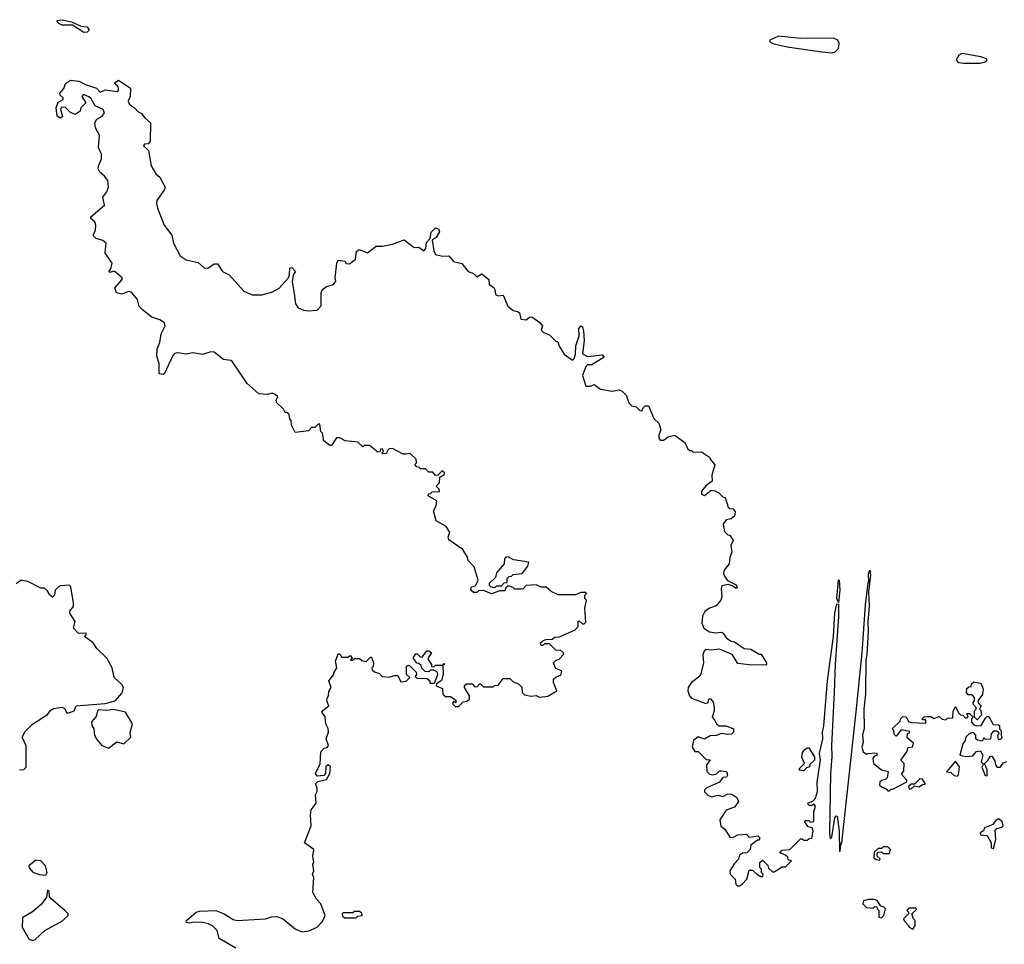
# Model space of a CAD drawing. Extents: x 2219101 to 2444320, y 201258 to 358766.
# Tile 129 of 256: x 2333247 to 2339210, y 270860 to 276459. Entities that reach past the tile are written whole.
import ezdxf

# ---------------------------------------------------------------- set-up
doc = ezdxf.new("R2010")
doc.units = 0

msp = doc.modelspace()

# ---------------------------------------------------------------- linework, layer by layer
at = {"layer": '0CON10XD'}
for points in [[(2333635, 276380.8), (2333566.1, 276426.1), (2333505, 276425.7), (2333484.2, 276435), (2333474.4, 276445), (2333474.4, 276455), (2333505, 276458.9), (2333560, 276445), (2333618.8, 276418.8), (2333655, 276415.7), (2333667.1, 276395), (2333655, 276382.9), (2333635, 276380.8)], [(2338165, 276258.5), (2338185, 276263.3), (2338205, 276284.4), (2338208.8, 276315), (2338202, 276335), (2338176.2, 276346.2), (2337975, 276344.9), (2337841.8, 276358.2), (2337788.8, 276335), (2337788.8, 276325), (2337808, 276315), (2337893.8, 276293.8), (2338105, 276263.6), (2338165, 276258.5)], [(2338964.5, 276195.5), (2339063.9, 276196.1), (2339095, 276204.5), (2339106.2, 276215), (2339101.2, 276221.2), (2339068, 276235), (2338955, 276253.3), (2338933.6, 276245), (2338918.9, 276215), (2338930.3, 276200.3), (2338964.5, 276195.5)], [(2335585, 273827.5), (2335568.3, 273828.3), (2335505, 273862.5), (2335485, 273860), (2335471.7, 273848.3), (2335468.3, 273831.7), (2335445, 273830), (2335440, 273835), (2335450, 273845), (2335445, 273860), (2335431.7, 273858.3), (2335428.3, 273841.7), (2335415, 273840), (2335365, 273880), (2335335, 273880), (2335325, 273872.5), (2335295, 273900), (2335218.3, 273908.3), (2335185, 273927.5), (2335165, 273927.5), (2335135, 273880), (2335125, 273880), (2335088.3, 273908.3), (2335080, 273955), (2335070, 273965), (2335065, 274010), (2335055, 274010), (2335035, 273990), (2335015, 273990), (2334995, 273970), (2334915, 273960), (2334893, 274003), (2334891.7, 274031.7), (2334883, 274043), (2334878.3, 274068.3), (2334865, 274080), (2334855, 274080), (2334845, 274100), (2334801.7, 274141.7), (2334800, 274155), (2334810, 274175), (2334795, 274190), (2334775, 274196.7), (2334745, 274190), (2334695, 274192.5), (2334625, 274255.6), (2334535, 274387.1), (2334525, 274395.5), (2334482.1, 274402.1), (2334423.8, 274445), (2334405, 274446.9), (2334355, 274432.4), (2334295, 274442), (2334255, 274433.9), (2334205, 274441.9), (2334185, 274437.5), (2334173.5, 274426.5), (2334125, 274317.5), (2334115, 274310), (2334092.5, 274315), (2334091.9, 274375), (2334077, 274423), (2334080.5, 274465), (2334096.1, 274503.9), (2334103.4, 274556.6), (2334127.8, 274605), (2334125, 274623.8), (2334095, 274642.1), (2334047.1, 274657.1), (2333991.2, 274701.2), (2333970.4, 274725), (2333959.5, 274765), (2333925, 274810), (2333905, 274812.2), (2333865, 274796.7), (2333834.2, 274804.2), (2333823.3, 274835), (2333867.5, 274885), (2333867.5, 274895), (2333825, 274932), (2333813.9, 274936.1), (2333795, 274927.5), (2333787.5, 274935), (2333798.8, 274951.2), (2333807.1, 274985), (2333764.4, 275045), (2333771.2, 275105), (2333751.2, 275121.2), (2333710, 275135), (2333692.5, 275152.5), (2333706.4, 275183.6), (2333708.8, 275215), (2333702.5, 275235), (2333677.5, 275255), (2333677.5, 275265), (2333761.2, 275335), (2333751.4, 275385), (2333775, 275416.2), (2333785.7, 275445), (2333781.4, 275485), (2333761.2, 275511.2), (2333731.4, 275535), (2333722.2, 275555), (2333724.3, 275575), (2333743.4, 275616.6), (2333741.9, 275645), (2333724, 275685), (2333729.4, 275759.4), (2333706.2, 275805), (2333702.5, 275835), (2333713.6, 275856.4), (2333747.5, 275875), (2333760, 275895), (2333752.5, 275915), (2333705, 275937.5), (2333679.3, 275979.3), (2333665, 275992.5), (2333633.6, 276006.4), (2333623.6, 275993.6), (2333647.5, 275955), (2333616.7, 275925), (2333612.5, 275905), (2333583.9, 275883.9), (2333555, 275896.7), (2333525, 275926.7), (2333501.2, 275928.8), (2333493.3, 275915), (2333506.7, 275873.3), (2333495, 275862.5), (2333474.1, 275874.1), (2333467.5, 275925), (2333480.7, 275959.3), (2333510, 275975), (2333510, 275985), (2333491.7, 276001.7), (2333490, 276015), (2333515, 276042.5), (2333525, 276072.5), (2333555, 276093.3), (2333605, 276086.7), (2333646.1, 276066.1), (2333712.5, 276045), (2333735, 276020), (2333765, 276033.3), (2333836.4, 276023.6), (2333845, 276030), (2333846.2, 276045), (2333839.2, 276059.2), (2333820, 276075), (2333845, 276092.5), (2333917.5, 276045), (2333915.9, 275994.1), (2333903.3, 275965), (2333911.2, 275945), (2333942.5, 275925), (2333962.2, 275902.2), (2333985, 275890.6), (2334004, 275864), (2334038.9, 275835), (2334037.3, 275722.7), (2334025, 275708), (2334002.5, 275705), (2333997.5, 275695), (2334027.7, 275667.7), (2334043.3, 275573.3), (2334071.4, 275525), (2334096, 275505), (2334128.5, 275445), (2334125, 275431.4), (2334078.5, 275365), (2334075.5, 275345), (2334081.4, 275318.6), (2334121.9, 275215), (2334168.1, 275155), (2334177.5, 275105), (2334219.1, 275029.1), (2334255, 275005.6), (2334327.9, 274987.9), (2334365, 274956), (2334385.7, 274954.3), (2334425, 274980), (2334445, 274980), (2334476.2, 274935), (2334516, 274915), (2334604.6, 274814.6), (2334655, 274792.5), (2334715, 274792.2), (2334778.7, 274811.3), (2334817.6, 274832.4), (2334874, 274895), (2334881.2, 274915), (2334883.3, 274955), (2334895, 274957.5), (2334917.5, 274935), (2334903.3, 274915), (2334897.7, 274872.3), (2334908.3, 274801.7), (2334917.7, 274737.7), (2334933.3, 274715), (2334965, 274700.8), (2334993.9, 274696.1), (2335049.1, 274700.9), (2335072.7, 274727.3), (2335072.5, 274805), (2335081.2, 274825), (2335105, 274843.8), (2335147.5, 274855), (2335162.5, 274875), (2335156.7, 274895), (2335166.7, 274985), (2335175, 275002.5), (2335217, 274997), (2335225, 274982.5), (2335245, 274980), (2335280.7, 275009.3), (2335287.5, 275055), (2335303, 275067), (2335353, 275047), (2335405, 275087.5), (2335445, 275087.5), (2335505, 275100), (2335575, 275126.7), (2335635, 275080), (2335665, 275082.5), (2335695, 275058.8), (2335707, 275073), (2335709.7, 275110.3), (2335732, 275135), (2335738.2, 275171.8), (2335765, 275197.9), (2335782.4, 275192.4), (2335788.5, 275175), (2335769.2, 275140.8), (2335745.8, 275124.2), (2335755, 275060), (2335765, 275037.5), (2335807, 275027), (2335845, 275030), (2335873.8, 274993.8), (2335925, 274982.5), (2335963.6, 274933.6), (2335995, 274922.5), (2336015, 274902.5), (2336045, 274920), (2336087.5, 274885), (2336090, 274855), (2336117.7, 274837.7), (2336123.8, 274825), (2336127.5, 274795), (2336145, 274786.7), (2336175, 274790), (2336203.6, 274723.6), (2336235, 274697.5), (2336261.7, 274691.7), (2336273, 274683), (2336282.5, 274645), (2336315, 274642.5), (2336335, 274657.5), (2336349.3, 274659.3), (2336397.5, 274625), (2336412.5, 274605), (2336405, 274580), (2336420, 274565), (2336455, 274550), (2336495, 274510), (2336505, 274510), (2336513, 274483), (2336543.6, 274433.6), (2336595, 274397.5), (2336605, 274407.5), (2336613.3, 274433.3), (2336615.6, 274485), (2336635.7, 274545), (2336632.1, 274587.9), (2336645, 274606), (2336655, 274599.2), (2336662, 274575), (2336664.5, 274515), (2336656.2, 274435), (2336685, 274420), (2336775, 274430), (2336786.7, 274415), (2336711.7, 274368.3), (2336685, 274368.8), (2336675, 274360), (2336655.8, 274305), (2336675, 274240), (2336705, 274240), (2336725, 274250), (2336765, 274222.5), (2336835, 274210), (2336875, 274217.5), (2336895, 274210), (2336920, 274185), (2336935, 274140), (2336955, 274120), (2336980, 274115), (2337001.7, 274091.7), (2337015, 274090), (2337021.7, 274108.3), (2337035, 274120), (2337055, 274120), (2337087.5, 274045), (2337116.7, 274016.7), (2337130, 273975), (2337117, 273943), (2337117.5, 273925), (2337125, 273912.5), (2337145, 273912.5), (2337175, 273932.5), (2337215, 273942.5), (2337276.4, 273896.4), (2337291.7, 273861.7), (2337305, 273850), (2337315, 273850), (2337325, 273840), (2337375, 273842.5), (2337425, 273810), (2337430, 273795), (2337457, 273763), (2337438.3, 273701.7), (2337440, 273665), (2337405, 273637.5), (2337376.7, 273605), (2337376.7, 273585), (2337395, 273578.8), (2337435, 273610), (2337457, 273607), (2337480, 273595), (2337505, 273570), (2337520, 273565), (2337537, 273507), (2337548.3, 273498.3), (2337567, 273497), (2337579.3, 273479.3), (2337575, 273452.5), (2337555, 273437.5), (2337525, 273430), (2337507.5, 273405), (2337515, 273360), (2337535, 273340), (2337548.3, 273338.3), (2337567.5, 273305), (2337553.8, 273275), (2337560, 273235), (2337546.7, 273205), (2337543.3, 273165), (2337513.8, 273125), (2337510, 273105), (2337516.2, 273085), (2337532.9, 273062.9), (2337585, 273036.2), (2337591.7, 273018.3), (2337585, 273013.8), (2337561.2, 273031.2), (2337538.3, 273038.3), (2337500, 273030), (2337494.2, 273015), (2337498.8, 272965), (2337493.3, 272945), (2337465, 272910), (2337425, 272896.7), (2337396.7, 272875), (2337382.3, 272847.7), (2337378.6, 272805), (2337390, 272775), (2337425, 272752.9), (2337465, 272745.7), (2337495, 272751.2), (2337506.2, 272745), (2337526.7, 272715), (2337555, 272696.2), (2337575, 272691.2), (2337635, 272652), (2337675, 272647.5), (2337725, 272617.5), (2337737, 272617), (2337770, 272565), (2337770, 272555), (2337765, 272550), (2337665, 272552.5), (2337595, 272560), (2337562.5, 272615), (2337485, 272647.5), (2337435, 272641.2), (2337405, 272646), (2337392, 272635), (2337384.2, 272614.2), (2337388.8, 272565), (2337372.3, 272497.7), (2337365, 272483.3), (2337315.8, 272445), (2337295.8, 272415), (2337293.5, 272395), (2337303.1, 272365), (2337315, 272350), (2337402.5, 272317.5), (2337416.4, 272323.6), (2337420, 272345), (2337428.3, 272348.3), (2337445.9, 272325.9), (2337452.5, 272295), (2337452.5, 272275), (2337440, 272235), (2337455, 272220), (2337466.2, 272195), (2337482.5, 272182.5), (2337525, 272182.5), (2337570, 272165), (2337570, 272145), (2337557, 272133), (2337535, 272130), (2337495, 272136.7), (2337466.1, 272123.9), (2337427.7, 272122.3), (2337395, 272102.5), (2337355, 272116.2), (2337326.7, 272095), (2337320, 272055), (2337335, 272027.5), (2337355, 272027.5), (2337405, 271980), (2337427.5, 271977.5), (2337406.7, 271945)], [(2334555, 270836.2), (2334455.7, 270895), (2334442.5, 270945), (2334415, 270972.3), (2334390, 270985), (2334355, 270992.2), (2334306.1, 270993.9), (2334275, 270987.5), (2334255, 270992.5), (2334256.7, 271005), (2334316.2, 271055), (2334335, 271060.5), (2334435, 271064.2), (2334485.2, 271045.2), (2334540.5, 271010.5), (2334565, 271004.6), (2334735, 271014.7), (2334772.4, 271027.6), (2334805, 271028.8), (2334837.6, 271017.6), (2334915, 270953.3), (2334955, 270936.7), (2334998.6, 270941.4), (2335047.5, 270965), (2335080.7, 270999.3), (2335096.7, 271035), (2335070, 271105), (2335043.9, 271133.9), (2335022.5, 271175), (2335027.5, 271265), (2335020, 271285), (2335027.5, 271305), (2335022.5, 271345), (2335027.5, 271355), (2335022.5, 271395), (2335027.5, 271435), (2334972.5, 271475), (2335011.7, 271578.3), (2335007.5, 271645), (2335012.5, 271675), (2335042.5, 271715), (2335037.5, 271765), (2335047.5, 271785), (2335047.5, 271805), (2335038.3, 271831.7), (2335053, 271847), (2335105, 271857.5), (2335126.2, 271895), (2335130, 271935), (2335115, 271947.5), (2335100, 271935), (2335098.8, 271895), (2335088.3, 271881.7), (2335048.3, 271878.3), (2335037.5, 271895), (2335066.4, 271953.6), (2335070, 272025), (2335091.7, 272048.3), (2335108.3, 272051.7), (2335117.5, 272065), (2335102.5, 272105), (2335116.7, 272145), (2335116.1, 272166.1), (2335100, 272195), (2335097, 272237), (2335077.5, 272265), (2335083.6, 272276.4), (2335120, 272305), (2335107.5, 272335), (2335108.3, 272351.7), (2335117.5, 272365), (2335118.3, 272391.7), (2335132.5, 272415), (2335120, 272455), (2335150, 272495), (2335150, 272505), (2335167.5, 272535), (2335160, 272575), (2335175, 272620), (2335185, 272620), (2335195, 272600), (2335235, 272600), (2335248.3, 272608.3), (2335260, 272595), (2335250, 272580), (2335265, 272580), (2335275, 272590), (2335305, 272590), (2335318.3, 272578.3), (2335345, 272572.5), (2335371.7, 272598.3), (2335378.3, 272598.3), (2335390, 272565), (2335387, 272543), (2335380, 272535), (2335381.7, 272521.7), (2335395, 272510), (2335425, 272500), (2335441.7, 272481.7), (2335485, 272477.5), (2335515, 272487.5), (2335537.5, 272487.5), (2335555, 272450), (2335587, 272453), (2335610, 272475), (2335590, 272495), (2335590, 272545), (2335605, 272550), (2335648.3, 272508.3), (2335650, 272495), (2335642.5, 272482.5), (2335651.7, 272471.7), (2335715, 272470), (2335730, 272455), (2335731.7, 272441.7), (2335758.3, 272441.7), (2335780, 272495), (2335775, 272510), (2335755, 272520), (2335735, 272520), (2335725, 272510), (2335701.7, 272511.7), (2335681.7, 272531.7), (2335678.3, 272548.3), (2335665, 272560), (2335651.7, 272561.7), (2335630, 272595), (2335645, 272620), (2335655, 272620), (2335671.7, 272601.7), (2335685, 272600), (2335713.6, 272636.4), (2335725, 272637.5), (2335740, 272625), (2335720, 272595), (2335720, 272585), (2335740, 272555), (2335741.7, 272541.7), (2335755, 272540), (2335765, 272550), (2335810, 272550), (2335815, 272560), (2335820, 272555), (2335810, 272550), (2335812.5, 272495), (2335801.7, 272458.3), (2335771.7, 272438.3), (2335770, 272425), (2335808.3, 272408.3), (2335810, 272375), (2335825, 272360), (2335855, 272360), (2335888.3, 272338.3), (2335888.3, 272321.7), (2335875, 272330), (2335870, 272325), (2335870, 272315), (2335885, 272300), (2335905, 272300), (2335931.7, 272328.3), (2335955, 272332.5), (2335970, 272345), (2335970, 272365), (2335940, 272415), (2335941.7, 272428.3), (2335953, 272437), (2335987, 272437), (2336001.7, 272421.7), (2336015, 272420), (2336035, 272440), (2336055, 272420), (2336115, 272420), (2336123, 272427), (2336145, 272430), (2336175, 272470), (2336215, 272470), (2336235, 272450), (2336268.3, 272438.3), (2336288.3, 272418.3), (2336290, 272385), (2336305, 272370), (2336345, 272362.5), (2336375, 272367.5), (2336395, 272357.5), (2336445, 272362.5), (2336500, 272395), (2336480, 272445), (2336480, 272465), (2336495, 272480), (2336525, 272490), (2336530, 272515), (2336491.7, 272531.7), (2336480, 272565), (2336495, 272580), (2336513, 272587), (2336540, 272615), (2336540, 272625), (2336521.7, 272641.7), (2336495, 272640), (2336455, 272680), (2336425, 272680), (2336415, 272670), (2336405, 272670), (2336400, 272685), (2336415, 272697.5), (2336433, 272707), (2336471.7, 272708.3), (2336485, 272720), (2336515, 272722.5), (2336610, 272765), (2336630, 272785), (2336630, 272815), (2336635, 272820), (2336655, 272800), (2336665, 272800), (2336675, 272810), (2336670, 272895), (2336680, 272945), (2336670, 272955), (2336670, 272975), (2336680, 272985), (2336675, 272990), (2336645, 272990), (2336613, 272977), (2336507, 272977), (2336465, 272996.7), (2336435, 273022.5), (2336405, 273022.5), (2336375, 273036.7), (2336315, 273032.5), (2336295, 273012.5), (2336285, 273010), (2336245, 273010), (2336235, 273020), (2336205, 273030), (2336191.7, 273018.3), (2336185, 273000), (2336155, 273000), (2336105, 272982.5), (2336055, 273002.5), (2336025, 273000), (2336015, 272990), (2335995, 272990), (2335980, 273005), (2335982.5, 273025), (2336008.3, 273031.7), (2336022.5, 273065), (2336000, 273145), (2335963.9, 273183.9), (2335958.8, 273205), (2335930.6, 273250.6), (2335845, 273310), (2335842.5, 273325), (2335852.5, 273355), (2335829.3, 273389.3), (2335770, 273425), (2335752.5, 273485), (2335770, 273515), (2335772.5, 273545), (2335720, 273575), (2335721.7, 273588.3), (2335735, 273590), (2335745, 273600), (2335788.3, 273601.7), (2335787, 273617), (2335770, 273635), (2335790, 273655), (2335791.7, 273688.3), (2335816.7, 273703.3), (2335820, 273715), (2335805, 273727.5), (2335778.3, 273701.7), (2335765, 273700), (2335748.3, 273718.3), (2335725, 273720), (2335705, 273740), (2335675, 273740), (2335665, 273750), (2335651.7, 273751.7), (2335640, 273765), (2335650, 273775), (2335648.3, 273798.3), (2335611.7, 273831.7), (2335585, 273827.5)], [(2336125, 273020), (2336135, 273030), (2336165, 273030), (2336181.7, 273048.3), (2336198.3, 273051.7), (2336200, 273075), (2336211.7, 273088.3), (2336225, 273090), (2336235, 273100), (2336290, 273105), (2336325, 273150), (2336330, 273175), (2336238.3, 273188.3), (2336205, 273207.5), (2336190, 273205), (2336182.5, 273195), (2336180, 273165), (2336135, 273110), (2336128.3, 273081.7), (2336090, 273045), (2336090, 273035), (2336100, 273025), (2336125, 273020)], [(2337406.7, 271945), (2337407.5, 271907.5), (2337425, 271890), (2337445, 271887.5), (2337466.4, 271893.6), (2337485, 271910), (2337495, 271910), (2337527, 271907), (2337532.5, 271885), (2337527, 271873), (2337505, 271870), (2337485, 271842.5), (2337405, 271806.2), (2337394, 271795), (2337395, 271784), (2337415, 271763.8), (2337436.4, 271753.6), (2337475, 271762.5), (2337505, 271756.2), (2337535, 271772.5), (2337559.3, 271769.3), (2337589.3, 271749.3), (2337600, 271725), (2337575, 271690), (2337525, 271672.5), (2337486.7, 271615), (2337492.5, 271575), (2337516.7, 271556.7), (2337548.3, 271508.3), (2337565, 271507.5), (2337595, 271522.5), (2337647.5, 271527.5), (2337665, 271510), (2337716.7, 271516.7), (2337730, 271505), (2337725, 271490), (2337715, 271490), (2337675, 271460), (2337670, 271435), (2337650, 271415), (2337625, 271412.5), (2337605, 271400), (2337600, 271375), (2337575, 271350), (2337547.5, 271305), (2337550, 271285), (2337580, 271255), (2337584.2, 271224.2), (2337594, 271214), (2337605, 271213.8), (2337622.5, 271225), (2337650, 271255), (2337665, 271310), (2337685, 271310), (2337710, 271285), (2337735, 271270), (2337748.3, 271271.7), (2337750, 271285), (2337740, 271295), (2337740, 271315), (2337730, 271325), (2337730, 271355), (2337745, 271370), (2337778.3, 271338.3), (2337781.7, 271321.7), (2337805, 271300), (2337815, 271300), (2337865, 271330), (2337885, 271330), (2337920, 271365), (2337901.7, 271371.7), (2337898.3, 271388.3), (2337885, 271400), (2337850, 271415), (2337865, 271430), (2337910, 271435), (2337975, 271500), (2337985, 271500), (2337995, 271490), (2338015, 271490), (2338025, 271500), (2338045, 271502.5), (2338052.5, 271545), (2338046.4, 271566.4), (2338021.7, 271571.7), (2338000, 271605), (2338005, 271610), (2338025, 271610), (2338035, 271600), (2338056.2, 271605), (2338057, 271663), (2338066.4, 271696.4), (2338055, 271710), (2338045, 271700), (2338025, 271700), (2338020, 271715), (2338055, 271730), (2338066.7, 271745), (2338078, 271785), (2338077, 271843), (2338095.8, 271975), (2338090, 272015), (2338110.8, 272105), (2338108, 272145), (2338116.8, 272183.2), (2338139.2, 272455), (2338174.3, 272725), (2338184, 272866), (2338195, 272922.5), (2338205, 272920), (2338205.5, 272845.5), (2338184.4, 272555), (2338179.6, 272385), (2338162.5, 272065), (2338165.6, 271995), (2338157.1, 271895), (2338150, 271535), (2338155, 271500), (2338165, 271510), (2338183.6, 271626.4), (2338191.7, 271638.3), (2338197, 271637), (2338208.8, 271545), (2338211.7, 271421.7), (2338216.4, 271423.6), (2338220, 271465), (2338226.7, 271475), (2338312.7, 272267.3), (2338348.6, 272625), (2338368.1, 272915), (2338385, 273050), (2338390, 273055), (2338387, 273103), (2338396.1, 273126.1), (2338400, 273095), (2338388, 272995), (2338392.2, 272905), (2338382.5, 272815), (2338385.5, 272755), (2338377.5, 272615), (2338370.6, 272585), (2338369.2, 272375), (2338359.2, 272285), (2338360, 272165), (2338351.7, 272128.3), (2338354.2, 272085), (2338347.5, 272055), (2338355, 272026.7), (2338375, 272012.5), (2338383.3, 272016.7), (2338435, 272020), (2338440, 272005), (2338421.7, 271998.3), (2338413, 271987), (2338417.5, 271955), (2338465, 271916.7), (2338507, 271907), (2338500.7, 271869.3), (2338490.7, 271859.3), (2338465, 271852.5), (2338456.2, 271843.8), (2338453.3, 271825), (2338465, 271813.3), (2338495, 271802.5), (2338505, 271790), (2338515, 271790), (2338525, 271800), (2338535, 271800), (2338620, 271845), (2338620, 271855), (2338593, 271883), (2338590, 271895), (2338601.7, 271908.3), (2338602.5, 271955), (2338582.5, 271975), (2338620, 272025), (2338627, 272053), (2338653, 272057), (2338659.3, 272079.3), (2338620.7, 272110.7), (2338622.5, 272137.5), (2338635, 272140), (2338638.3, 272148.3), (2338585, 272160), (2338555, 272120), (2338543, 272133), (2338540, 272155), (2338530, 272165), (2338578.3, 272211.7), (2338580, 272225), (2338595, 272240), (2338615, 272237.5), (2338630, 272210), (2338645, 272202.5), (2338735, 272200), (2338735, 272220), (2338715, 272220), (2338712.5, 272225), (2338725, 272237.5), (2338745, 272240), (2338765, 272240), (2338785, 272227.5), (2338815, 272240), (2338833.3, 272223.3), (2338855, 272220), (2338865, 272230), (2338898.3, 272231.7), (2338900.7, 272269.3), (2338915, 272300), (2338931.7, 272261.7), (2338945, 272250), (2338958.3, 272248.3), (2338975, 272230), (2338990, 272235), (2338981.7, 272258.3), (2338998.3, 272258.3), (2339020, 272235), (2339010, 272225), (2339010, 272205), (2339025, 272190), (2339043, 272183), (2339070, 272185), (2339095, 272230), (2339105, 272240), (2339115, 272240), (2339141.7, 272191.7), (2339175, 272190), (2339180, 272185), (2339180, 272165), (2339190, 272155), (2339190, 272125), (2339197, 272113), (2339185, 272100), (2339175, 272100), (2339170, 272125), (2339178.3, 272138.3), (2339165, 272150), (2339145, 272150), (2339130, 272135), (2339125, 272102.5), (2339095, 272100), (2339085, 272110), (2339075, 272090), (2339047, 272097), (2339037.5, 272105), (2339037.5, 272127.5), (2339025, 272140), (2339015, 272142.5), (2338995, 272132.5), (2338977.5, 272115), (2338972.5, 272095), (2338957.5, 272075), (2338940, 272005), (2338977, 271997), (2339019.3, 272000.7), (2339041.7, 272028.3), (2339065, 272032.5), (2339078.8, 272005), (2339070, 271965), (2339080, 271955), (2339080, 271945), (2339073, 271933), (2339093, 271883), (2339105, 271880), (2339106.1, 271916.1), (2339090, 271955), (2339108.3, 271971.7), (2339125, 272000), (2339135, 272000), (2339151.7, 271971.7), (2339156.7, 271945), (2339167, 271933), (2339185, 271932.5), (2339205, 271960), (2339225, 271967.5)], [(2333245, 271917.5), (2333271.7, 271918.3), (2333287, 271933), (2333287, 272063), (2333262.5, 272115), (2333280.7, 272149.3), (2333325, 272192.5), (2333415, 272252.5), (2333435, 272277.5), (2333452.3, 272287.7), (2333505, 272296), (2333518, 272288), (2333532.5, 272262.5), (2333545, 272261.2), (2333577.5, 272275), (2333590, 272305), (2333765, 272318.6), (2333825, 272334.3), (2333867, 272383), (2333875.7, 272415.7), (2333865, 272433.3), (2333820, 272475), (2333806.7, 272535), (2333773.8, 272593.8), (2333715, 272652.5), (2333692.5, 272685), (2333640, 272725), (2333650, 272735), (2333650, 272745), (2333603, 272743), (2333573.3, 272775), (2333582.5, 272815), (2333550, 272865), (2333551.7, 272878.3), (2333572.5, 272905), (2333573.3, 272925), (2333556, 273025), (2333546.7, 273035), (2333495, 273031.2), (2333482.5, 273025), (2333462.5, 273005), (2333457.5, 272975), (2333445, 272963.3), (2333425, 272977.5), (2333415, 273000), (2333397, 273017), (2333375, 273017.5), (2333297, 273057), (2333265, 273062.5), (2333255, 273062.5), (2333225, 273042.5)], [(2338205, 272930), (2338194.5, 272955), (2338205, 273067.5), (2338210, 273065), (2338213.3, 273005), (2338205, 272930)], [(2339045, 272220), (2339030, 272235), (2339030, 272275), (2339040, 272285), (2339040, 272295), (2339020, 272315), (2339020, 272325), (2339030, 272335), (2339030, 272355), (2339015, 272370), (2338991.7, 272371.7), (2338980, 272385), (2338981.7, 272408.3), (2338995, 272420), (2339008.3, 272421.7), (2339011.7, 272438.3), (2339025, 272450), (2339069.3, 272439.3), (2339082.5, 272405), (2339077, 272373), (2339050, 272335), (2339051.7, 272321.7), (2339070, 272305), (2339060, 272285), (2339067, 272277), (2339071.7, 272248.3), (2339045, 272220)], [(2333785, 272047.5), (2333835, 272086.9), (2333878, 272075), (2333920, 272115), (2333916.4, 272143.6), (2333931.2, 272195), (2333888.8, 272265), (2333815, 272281.8), (2333775, 272276), (2333725, 272280), (2333717.5, 272275), (2333710.7, 272239.3), (2333682.3, 272207.7), (2333683.8, 272185), (2333696.2, 272165), (2333700.8, 272125), (2333715, 272100), (2333745, 272063.8), (2333785, 272047.5)], [(2337995, 271910), (2337970, 271915), (2337970, 271925), (2338000, 271955), (2337983.6, 271993.6), (2337988.3, 272021.7), (2338000.7, 272039.3), (2338015, 272050), (2338025, 272050), (2338060, 271995), (2338060, 271975), (2338031.7, 271948.3), (2338030, 271935), (2338011.7, 271928.3), (2337995, 271910)], [(2338925, 271877.5), (2338933, 271887), (2338937.5, 271935), (2338915, 271970), (2338860, 271905), (2338885, 271900), (2338905, 271882.5), (2338925, 271877.5)], [(2338635, 271800), (2338645, 271802.5), (2338665, 271820), (2338695, 271813.3), (2338715, 271827.5), (2338730, 271830), (2338730, 271835), (2338715, 271860), (2338698.3, 271861.7), (2338665, 271830), (2338645, 271830), (2338630, 271815), (2338635, 271800)], [(2339145, 271440), (2339157.5, 271495), (2339155, 271550), (2339165, 271562.5), (2339195, 271570), (2339201.7, 271578.3), (2339197.5, 271605), (2339175, 271620), (2339160, 271615), (2339140, 271585), (2339090, 271565), (2339083, 271547), (2339062.5, 271535), (2339065, 271522.5), (2339105, 271520), (2339130, 271475), (2339130, 271445), (2339145, 271440)], [(2338455, 271370), (2338458.3, 271378.3), (2338440, 271395), (2338441.7, 271418.3), (2338465, 271420), (2338475, 271410), (2338515, 271410), (2338520, 271435), (2338505, 271450), (2338475, 271450), (2338465, 271440), (2338445, 271440), (2338421.7, 271418.3), (2338420, 271385), (2338433, 271373), (2338455, 271370)], [(2333405, 271280), (2333412.5, 271295), (2333402.5, 271335), (2333376.1, 271366.1), (2333345, 271370), (2333303.3, 271335), (2333303.9, 271323.9), (2333326.4, 271296.4), (2333365, 271282.5), (2333405, 271280)], [(2333325, 270884), (2333340.3, 270889.7), (2333400, 270945), (2333507.3, 271002.7), (2333540, 271035), (2333540, 271045), (2333520, 271065), (2333437.5, 271135), (2333428.3, 271148.3), (2333425, 271180), (2333415, 271187.5), (2333410, 271145), (2333377.7, 271102.3), (2333325, 271056.7), (2333266.7, 271023.3), (2333263.8, 271016.2), (2333261.2, 270965), (2333303.4, 270893.4), (2333325, 270884)], [(2338465, 271020), (2338480, 271035), (2338490, 271075), (2338478.3, 271088.3), (2338461.7, 271091.7), (2338440, 271125), (2338421.7, 271131.7), (2338385, 271132.5), (2338357, 271123), (2338352.5, 271105), (2338375, 271082.5), (2338415, 271080), (2338425, 271090), (2338438.3, 271088.3), (2338440, 271075), (2338450, 271065), (2338450, 271025), (2338465, 271020)], [(2335285, 271020), (2335295, 271030), (2335320, 271035), (2335318.3, 271048.3), (2335305, 271060), (2335275, 271060), (2335265, 271050), (2335205, 271050), (2335200, 271045), (2335201.7, 271031.7), (2335215, 271020), (2335285, 271020)], [(2338655, 270952.5), (2338670, 270975), (2338670, 271005), (2338660, 271015), (2338650, 271045), (2338678.3, 271071.7), (2338675, 271080), (2338631.7, 271078.3), (2338620, 271065), (2338630, 271055), (2338630, 271045), (2338600, 271015), (2338605, 271000), (2338630, 270975), (2338633.6, 270963.6), (2338655, 270952.5)]]:
    msp.add_lwpolyline(points, dxfattribs=at)

doc.saveas('drawing.dxf')
